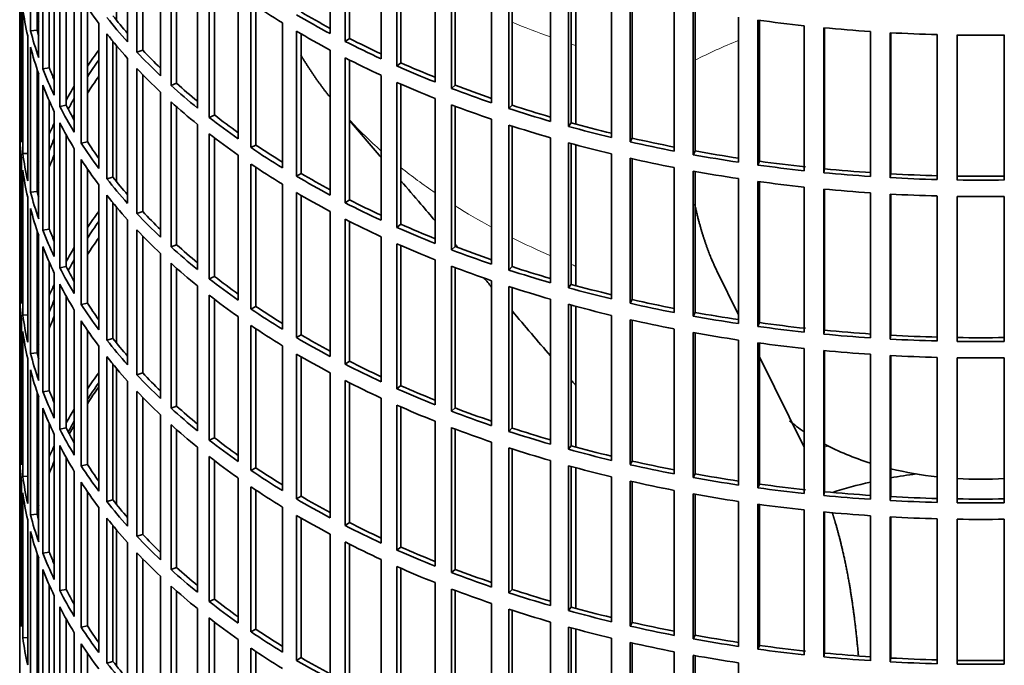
# Model space of a CAD drawing. Header units: millimetres. Extents: x 452 to 1336, y -1172 to 1297.
# Tile 3 of 27: x 1043 to 1190, y -1019 to -923. Entities that reach past the tile are written whole.
import ezdxf

# ---------------------------------------------------------------- set-up
doc = ezdxf.new("R2010")
doc.units = ezdxf.units.MM
for name, color, linetype in [('VSI184-254_GIUNT', 7, 'Continuous'), ('VSI344-454_FILTR', 7, 'Continuous'), ('VSI344-454_SUPPO', 7, 'Continuous')]:
    doc.layers.add(name, color=color, linetype=linetype)

# ---------------------------------------------------------------- blocks, each defined once
blk = doc.blocks.new('SE4')
at = {"layer": 'VSI184-254_GIUNT', "color": 7, "linetype": 'Continuous', "lineweight": 35}
for start_param, end_param in [(0.595168, 0.70006), (0.828971, 1.072715), (1.170442, 1.381313), (1.468662, 1.67293)]:
    blk.add_ellipse((1186.98, -971.6), major_axis=(-34.5, 0), ratio=0.57735, start_param=start_param, end_param=end_param, dxfattribs=at)
at = {"layer": 'VSI344-454_FILTR', "color": 7, "linetype": 'Continuous', "lineweight": 35}
for p, q in [((1043.48, -781.35), (1043.48, -1021.4)), ((1045.09, -924.58), (1045.09, -902.94)), ((1089.85, -925.01), (1089.85, -903.38)), ((1059.58, -926.24), (1059.58, -904.61)), ((1092.07, -926.17), (1092.07, -904.53)), ((1092.71, -925.72), (1092.71, -904.85)), ((1046.07, -924.48), (1046.07, -906.25)), ((1046.31, -928.58), (1046.31, -906.94)), ((1060.98, -927.76), (1060.98, -906.13)), ((1061.85, -927.48), (1061.85, -907.03)), ((1097.46, -928.78), (1097.46, -907.14)), ((1099.81, -929.84), (1099.81, -908.2)), ((1100.4, -929.37), (1100.4, -908.46)), ((1046.93, -930.26), (1046.93, -908.63)), ((1064.5, -931.28), (1064.5, -909.65)), ((1047.9, -930.12), (1047.9, -910.97)), ((1066.08, -932.74), (1066.08, -911.11)), ((1105.5, -932.23), (1105.5, -910.59)), ((1048.63, -934.21), (1048.63, -912.57)), ((1066.91, -932.42), (1066.91, -911.85)), ((1107.97, -933.19), (1107.97, -911.55)), ((1108.5, -932.7), (1108.5, -911.75)), ((1049.45, -935.86), (1049.45, -914.22)), ((1113.94, -935.34), (1113.94, -913.7)), ((1043.48, -937.15), (1043.48, -915.51)), ((1070.01, -936.11), (1070.01, -914.47)), ((1071.77, -937.5), (1071.77, -915.87)), ((1116.52, -936.2), (1116.52, -914.56)), ((1116.99, -935.69), (1116.99, -914.72)), ((1050.41, -935.68), (1050.41, -915.99)), ((1072.55, -937.15), (1072.55, -916.47)), ((1122.73, -938.11), (1122.73, -916.47)), ((1125.41, -938.86), (1125.41, -917.23)), ((1125.82, -938.34), (1125.82, -917.34)), ((1051.63, -939.72), (1051.63, -918.09)), ((1043.73, -941.2), (1043.73, -919.57)), ((1052.65, -941.34), (1052.65, -919.7)), ((1076.1, -940.7), (1076.1, -919.07)), ((1131.84, -940.51), (1131.84, -918.88)), ((1134.61, -941.16), (1134.61, -919.52)), ((1134.95, -940.62), (1134.95, -919.6)), ((1043.94, -942.92), (1043.94, -921.29)), ((1053.58, -941.13), (1053.58, -921.09)), ((1078.01, -942.02), (1078.01, -920.39)), ((1078.76, -941.64), (1078.76, -920.88)), ((1141.22, -942.55), (1141.22, -920.91)), ((1144.05, -943.08), (1144.05, -921.44)), ((1144.33, -942.53), (1144.33, -921.49)), ((1150.82, -944.2), (1150.82, -922.56)), ((1153.71, -944.62), (1153.71, -922.98)), ((1153.92, -944.05), (1153.92, -923.01)), ((1046.07, -924.48), (1045.09, -924.58)), ((1055.28, -945.11), (1055.28, -923.47)), ((1082.72, -945.04), (1082.72, -923.4)), ((1084.79, -946.28), (1084.79, -924.64)), ((1160.59, -945.46), (1160.59, -923.82)), ((1163.53, -945.76), (1163.53, -924.12)), ((1163.67, -945.19), (1163.67, -924.14)), ((1170.5, -946.33), (1170.5, -924.69)), ((1044.67, -946.96), (1044.67, -925.32)), ((1056.5, -946.68), (1056.5, -925.04)), ((1057.4, -946.43), (1057.4, -926.16)), ((1085.49, -945.86), (1085.49, -925.05)), ((1092.71, -925.72), (1092.07, -926.17)), ((1173.46, -946.51), (1173.46, -924.87)), ((1173.53, -945.93), (1173.53, -924.87)), ((1180.48, -946.79), (1180.48, -925.15)), ((1183.46, -946.85), (1183.46, -925.21)), ((1190.49, -946.85), (1190.49, -925.21)), ((1045.09, -948.67), (1045.09, -927.03)), ((1061.85, -927.48), (1060.98, -927.76)), ((1089.85, -949.1), (1089.85, -927.46)), ((1059.58, -950.33), (1059.58, -928.69)), ((1092.07, -950.25), (1092.07, -928.62)), ((1092.71, -949.81), (1092.71, -928.94)), ((1046.07, -948.57), (1046.07, -930.34)), ((1047.9, -930.12), (1046.93, -930.26)), ((1060.98, -951.85), (1060.98, -930.21)), ((1100.4, -929.37), (1099.81, -929.84)), ((1046.31, -952.67), (1046.31, -931.03)), ((1061.85, -951.56), (1061.85, -931.12)), ((1097.46, -952.86), (1097.46, -931.23)), ((1046.93, -954.35), (1046.93, -932.71)), ((1066.91, -932.42), (1066.08, -932.74)), ((1099.81, -953.92), (1099.81, -932.29)), ((1100.4, -953.46), (1100.4, -932.55)), ((1108.5, -932.7), (1107.97, -933.19)), ((1064.5, -955.37), (1064.5, -933.73)), ((1105.5, -956.31), (1105.5, -934.67)), ((1047.9, -954.21), (1047.9, -935.06)), ((1050.41, -935.68), (1049.45, -935.86)), ((1066.08, -956.83), (1066.08, -935.19)), ((1066.91, -956.51), (1066.91, -935.93)), ((1107.97, -957.27), (1107.97, -935.64)), ((1108.5, -956.78), (1108.5, -935.84)), ((1116.99, -935.69), (1116.52, -936.2)), ((1043.73, -937.14), (1043.48, -937.15)), ((1048.63, -958.29), (1048.63, -936.66)), ((1072.55, -937.15), (1071.77, -937.5)), ((1113.94, -959.43), (1113.94, -937.79)), ((1049.45, -959.95), (1049.45, -938.31)), ((1070.01, -960.2), (1070.01, -938.56)), ((1116.52, -960.29), (1116.52, -938.65)), ((1116.99, -959.78), (1116.99, -938.8)), ((1125.82, -938.34), (1125.41, -938.86)), ((1043.48, -961.23), (1043.48, -939.6)), ((1050.41, -959.77), (1050.41, -940.08)), ((1071.77, -961.59), (1071.77, -939.95)), ((1072.55, -961.23), (1072.55, -940.56)), ((1122.73, -962.19), (1122.73, -940.56)), ((1134.95, -940.62), (1134.61, -941.16)), ((1051.63, -963.81), (1051.63, -942.17)), ((1053.58, -941.13), (1052.65, -941.34)), ((1078.76, -941.64), (1078.01, -942.02)), ((1125.41, -962.95), (1125.41, -941.31)), ((1125.82, -962.42), (1125.82, -941.42)), ((1043.73, -965.29), (1043.73, -943.65)), ((1044.67, -942.88), (1043.94, -942.92)), ((1052.65, -965.43), (1052.65, -943.79)), ((1076.1, -964.79), (1076.1, -943.15)), ((1131.84, -964.6), (1131.84, -942.96)), ((1134.61, -965.25), (1134.61, -943.61)), ((1134.95, -964.7), (1134.95, -943.69)), ((1144.33, -942.53), (1144.05, -943.08)), ((1053.58, -965.21), (1053.58, -945.18)), ((1078.01, -966.11), (1078.01, -944.47)), ((1078.76, -965.72), (1078.76, -944.97)), ((1141.22, -966.64), (1141.22, -945)), ((1153.92, -944.05), (1153.71, -944.62)), ((1163.67, -945.19), (1163.53, -945.76)), ((1043.94, -967.01), (1043.94, -945.37)), ((1057.4, -946.43), (1056.5, -946.68)), ((1085.49, -945.86), (1084.79, -946.28)), ((1144.05, -967.17), (1144.05, -945.53)), ((1144.33, -966.61), (1144.33, -945.58)), ((1150.82, -968.29), (1150.82, -946.65)), ((1173.53, -945.93), (1173.46, -946.51)), ((1055.28, -969.19), (1055.28, -947.56)), ((1082.72, -969.13), (1082.72, -947.49)), ((1153.71, -968.7), (1153.71, -947.07)), ((1153.92, -968.14), (1153.92, -947.1)), ((1160.59, -969.55), (1160.59, -947.91)), ((1163.53, -969.85), (1163.53, -948.21)), ((1163.67, -969.28), (1163.67, -948.22)), ((1044.67, -971.05), (1044.67, -949.41)), ((1046.07, -948.57), (1045.09, -948.67)), ((1056.5, -970.77), (1056.5, -949.13)), ((1084.79, -970.37), (1084.79, -948.73)), ((1085.49, -969.95), (1085.49, -949.13)), ((1170.5, -970.41), (1170.5, -948.78)), ((1173.46, -970.59), (1173.46, -948.96)), ((1173.53, -970.02), (1173.53, -948.96)), ((1180.48, -970.88), (1180.48, -949.24)), ((1183.46, -970.94), (1183.46, -949.3)), ((1190.49, -970.94), (1190.49, -949.3)), ((1045.09, -972.75), (1045.09, -951.12)), ((1057.4, -970.51), (1057.4, -950.24)), ((1092.71, -949.81), (1092.07, -950.25)), ((1061.85, -951.56), (1060.98, -951.85)), ((1089.85, -973.19), (1089.85, -951.55)), ((1059.58, -974.42), (1059.58, -952.78)), ((1092.07, -974.34), (1092.07, -952.7)), ((1092.71, -973.9), (1092.71, -953.03)), ((1100.4, -953.46), (1099.81, -953.92)), ((1046.07, -972.65), (1046.07, -954.42)), ((1046.31, -976.75), (1046.31, -955.12)), ((1047.9, -954.21), (1046.93, -954.35)), ((1060.98, -975.94), (1060.98, -954.3)), ((1061.85, -975.65), (1061.85, -955.21)), ((1097.46, -976.95), (1097.46, -955.31)), ((1046.93, -978.44), (1046.93, -956.8)), ((1066.91, -956.51), (1066.08, -956.83)), ((1099.81, -978.01), (1099.81, -956.37)), ((1100.4, -977.54), (1100.4, -956.63)), ((1108.5, -956.78), (1107.97, -957.27)), ((1064.5, -979.46), (1064.5, -957.82)), ((1047.9, -978.3), (1047.9, -959.15)), ((1050.41, -959.77), (1049.45, -959.95)), ((1066.08, -980.92), (1066.08, -959.28)), ((1066.91, -980.59), (1066.91, -960.02)), ((1105.5, -980.4), (1105.5, -958.76)), ((1107.97, -981.36), (1107.97, -959.72)), ((1108.5, -980.87), (1108.5, -959.92)), ((1116.99, -959.78), (1116.52, -960.29)), ((1043.73, -961.23), (1043.48, -961.23)), ((1048.63, -982.38), (1048.63, -960.74)), ((1072.55, -961.23), (1071.77, -961.59)), ((1049.45, -984.03), (1049.45, -962.4)), ((1070.01, -984.28), (1070.01, -962.65)), ((1113.94, -983.51), (1113.94, -961.88)), ((1116.52, -984.37), (1116.52, -962.74)), ((1116.99, -983.86), (1116.99, -962.89)), ((1125.82, -962.42), (1125.41, -962.95)), ((1043.48, -985.32), (1043.48, -963.68)), ((1050.41, -983.86), (1050.41, -964.17)), ((1071.77, -985.68), (1071.77, -964.04)), ((1053.58, -965.21), (1052.65, -965.43)), ((1072.55, -985.32), (1072.55, -964.65)), ((1078.76, -965.72), (1078.01, -966.11)), ((1122.73, -986.28), (1122.73, -964.64)), ((1125.41, -987.04), (1125.41, -965.4)), ((1125.82, -986.51), (1125.82, -965.51)), ((1134.95, -964.7), (1134.61, -965.25)), ((1044.67, -966.96), (1043.94, -967.01)), ((1051.63, -987.9), (1051.63, -966.26)), ((1076.1, -988.88), (1076.1, -967.24)), ((1131.84, -988.69), (1131.84, -967.05)), ((1144.33, -966.61), (1144.05, -967.17)), ((1043.73, -989.38), (1043.73, -967.74)), ((1052.65, -989.52), (1052.65, -967.88)), ((1078.01, -990.2), (1078.01, -968.56)), ((1134.61, -989.33), (1134.61, -967.7)), ((1134.95, -988.79), (1134.95, -967.77)), ((1153.92, -968.14), (1153.71, -968.7)), ((1043.94, -991.1), (1043.94, -969.46)), ((1053.58, -989.3), (1053.58, -969.26)), ((1078.76, -989.81), (1078.76, -969.06)), ((1085.49, -969.95), (1084.79, -970.37)), ((1141.22, -990.72), (1141.22, -969.09)), ((1144.05, -991.25), (1144.05, -969.62)), ((1144.33, -990.7), (1144.33, -969.67)), ((1163.67, -969.28), (1163.53, -969.85)), ((1173.53, -970.02), (1173.46, -970.59)), ((1055.28, -993.28), (1055.28, -971.64)), ((1057.4, -970.51), (1056.5, -970.77)), ((1082.72, -993.21), (1082.72, -971.58)), ((1150.82, -992.37), (1150.82, -970.74)), ((1153.71, -992.79), (1153.71, -971.15)), ((1153.92, -992.23), (1153.92, -971.18)), ((1046.07, -972.65), (1045.09, -972.75)), ((1056.5, -994.85), (1056.5, -973.22)), ((1084.79, -994.45), (1084.79, -972.82)), ((1085.49, -994.04), (1085.49, -973.22)), ((1160.59, -993.64), (1160.59, -972)), ((1163.53, -993.93), (1163.53, -972.3)), ((1163.67, -993.36), (1163.67, -972.31)), ((1170.5, -994.5), (1170.5, -972.86)), ((1173.46, -994.68), (1173.46, -973.04)), ((1173.53, -994.1), (1173.53, -973.05)), ((1044.67, -995.14), (1044.67, -973.5)), ((1057.4, -994.6), (1057.4, -974.33)), ((1092.71, -973.9), (1092.07, -974.34)), ((1180.48, -994.96), (1180.48, -973.33)), ((1183.46, -995.02), (1183.46, -973.39)), ((1190.49, -995.02), (1190.49, -973.39)), ((1045.09, -996.84), (1045.09, -975.2)), ((1061.85, -975.65), (1060.98, -975.94)), ((1089.85, -997.27), (1089.85, -975.64)), ((1059.58, -998.5), (1059.58, -976.87)), ((1092.07, -998.43), (1092.07, -976.79)), ((1092.71, -997.98), (1092.71, -977.11)), ((1100.4, -977.54), (1099.81, -978.01)), ((1046.07, -996.74), (1046.07, -978.51)), ((1047.9, -978.3), (1046.93, -978.44)), ((1060.98, -1000.02), (1060.98, -978.39)), ((1046.31, -1000.84), (1046.31, -979.2)), ((1061.85, -999.74), (1061.85, -979.29)), ((1066.91, -980.59), (1066.08, -980.92)), ((1097.46, -1001.04), (1097.46, -979.4)), ((1099.81, -1002.1), (1099.81, -980.46)), ((1046.93, -1002.52), (1046.93, -980.89)), ((1064.5, -1003.54), (1064.5, -981.91)), ((1100.4, -1001.63), (1100.4, -980.72)), ((1108.5, -980.87), (1107.97, -981.36)), ((1047.9, -1002.38), (1047.9, -983.23)), ((1066.08, -1005), (1066.08, -983.37)), ((1105.5, -1004.48), (1105.5, -982.85)), ((1048.63, -1006.47), (1048.63, -984.83)), ((1050.41, -983.86), (1049.45, -984.03)), ((1066.91, -1004.68), (1066.91, -984.11)), ((1107.97, -1005.45), (1107.97, -983.81)), ((1108.5, -1004.96), (1108.5, -984.01)), ((1116.99, -983.86), (1116.52, -984.37)), ((1043.73, -985.31), (1043.48, -985.32)), ((1049.45, -1008.12), (1049.45, -986.48)), ((1072.55, -985.32), (1071.77, -985.68)), ((1113.94, -1007.6), (1113.94, -985.96)), ((1043.48, -1009.41), (1043.48, -987.77)), ((1070.01, -1008.37), (1070.01, -986.73)), ((1116.52, -1008.46), (1116.52, -986.82)), ((1116.99, -1007.95), (1116.99, -986.98)), ((1125.82, -986.51), (1125.41, -987.04)), ((1050.41, -1007.94), (1050.41, -988.25)), ((1053.58, -989.3), (1052.65, -989.52)), ((1071.77, -1009.76), (1071.77, -988.13)), ((1072.55, -1009.41), (1072.55, -988.73)), ((1122.73, -1010.37), (1122.73, -988.73)), ((1134.95, -988.79), (1134.61, -989.33)), ((1051.63, -1011.98), (1051.63, -990.35)), ((1078.76, -989.81), (1078.01, -990.2)), ((1125.41, -1011.12), (1125.41, -989.49)), ((1125.82, -1010.6), (1125.82, -989.6)), ((1144.33, -990.7), (1144.05, -991.25)), ((1043.73, -1013.46), (1043.73, -991.83)), ((1044.67, -991.05), (1043.94, -991.1)), ((1052.65, -1013.6), (1052.65, -991.96)), ((1076.1, -1012.96), (1076.1, -991.33)), ((1131.84, -1012.77), (1131.84, -991.14)), ((1134.61, -1013.42), (1134.61, -991.78)), ((1134.95, -1012.88), (1134.95, -991.86)), ((1153.92, -992.23), (1153.71, -992.79)), ((1043.94, -1015.18), (1043.94, -993.55)), ((1053.58, -1013.39), (1053.58, -993.35)), ((1078.01, -1014.28), (1078.01, -992.65)), ((1078.76, -1013.9), (1078.76, -993.14)), ((1141.22, -1014.81), (1141.22, -993.17)), ((1144.05, -1015.34), (1144.05, -993.7)), ((1144.33, -1014.79), (1144.33, -993.75)), ((1163.67, -993.36), (1163.53, -993.93)), ((1057.4, -994.6), (1056.5, -994.85)), ((1085.49, -994.04), (1084.79, -994.45)), ((1150.82, -1016.46), (1150.82, -994.82)), ((1153.71, -1016.88), (1153.71, -995.24)), ((1153.92, -1016.31), (1153.92, -995.27)), ((1173.53, -994.1), (1173.46, -994.68)), ((1046.07, -996.74), (1045.09, -996.84)), ((1055.28, -1017.37), (1055.28, -995.73)), ((1082.72, -1017.3), (1082.72, -995.66)), ((1160.59, -1017.72), (1160.59, -996.08)), ((1163.53, -1018.02), (1163.53, -996.38)), ((1163.67, -1017.45), (1163.67, -996.4)), ((1044.67, -1019.22), (1044.67, -997.58)), ((1056.5, -1018.94), (1056.5, -997.3)), ((1084.79, -1018.54), (1084.79, -996.9)), ((1085.49, -1018.12), (1085.49, -997.31)), ((1092.71, -997.98), (1092.07, -998.43)), ((1170.5, -1018.59), (1170.5, -996.95)), ((1173.46, -1018.77), (1173.46, -997.13)), ((1173.53, -1018.19), (1173.53, -997.13)), ((1180.48, -1019.05), (1180.48, -997.41)), ((1183.46, -1019.11), (1183.46, -997.47)), ((1190.49, -1019.11), (1190.49, -997.47)), ((1045.09, -1020.93), (1045.09, -999.29)), ((1057.4, -1018.69), (1057.4, -998.42)), ((1059.58, -1022.59), (1059.58, -1000.95)), ((1061.85, -999.74), (1060.98, -1000.02)), ((1089.85, -1021.36), (1089.85, -999.72)), ((1092.07, -1022.51), (1092.07, -1000.88)), ((1046.07, -1020.83), (1046.07, -1002.6)), ((1047.9, -1002.38), (1046.93, -1002.52)), ((1060.98, -1024.11), (1060.98, -1002.47)), ((1092.71, -1022.07), (1092.71, -1001.2)), ((1100.4, -1001.63), (1099.81, -1002.1)), ((1046.31, -1024.93), (1046.31, -1003.29)), ((1061.85, -1023.82), (1061.85, -1003.38)), ((1097.46, -1025.12), (1097.46, -1003.49)), ((1046.93, -1026.61), (1046.93, -1004.97)), ((1066.91, -1004.68), (1066.08, -1005)), ((1099.81, -1026.18), (1099.81, -1004.55)), ((1100.4, -1025.72), (1100.4, -1004.81)), ((1108.5, -1004.96), (1107.97, -1005.45)), ((1064.5, -1027.63), (1064.5, -1005.99)), ((1105.5, -1028.57), (1105.5, -1006.93)), ((1047.9, -1026.47), (1047.9, -1007.32)), ((1050.41, -1007.94), (1049.45, -1008.12)), ((1066.08, -1029.09), (1066.08, -1007.45)), ((1066.91, -1028.77), (1066.91, -1008.19)), ((1107.97, -1029.53), (1107.97, -1007.9)), ((1108.5, -1029.04), (1108.5, -1008.1)), ((1116.99, -1007.95), (1116.52, -1008.46)), ((1043.73, -1009.4), (1043.48, -1009.41)), ((1048.63, -1030.55), (1048.63, -1008.92)), ((1072.55, -1009.41), (1071.77, -1009.76)), ((1049.45, -1032.21), (1049.45, -1010.57)), ((1070.01, -1032.46), (1070.01, -1010.82)), ((1113.94, -1031.69), (1113.94, -1010.05)), ((1116.52, -1032.55), (1116.52, -1010.91)), ((1116.99, -1032.04), (1116.99, -1011.06)), ((1125.82, -1010.6), (1125.41, -1011.12)), ((1050.41, -1032.03), (1050.41, -1012.34)), ((1071.77, -1033.85), (1071.77, -1012.21)), ((1072.55, -1033.49), (1072.55, -1012.82)), ((1122.73, -1034.45), (1122.73, -1012.82)), ((1134.95, -1012.88), (1134.61, -1013.42)), ((1053.58, -1013.39), (1052.65, -1013.6)), ((1078.76, -1013.9), (1078.01, -1014.28)), ((1125.41, -1035.21), (1125.41, -1013.57)), ((1125.82, -1034.68), (1125.82, -1013.68)), ((1044.67, -1015.14), (1043.94, -1015.18)), ((1051.63, -1036.07), (1051.63, -1014.43)), ((1076.1, -1037.05), (1076.1, -1015.41)), ((1131.84, -1036.86), (1131.84, -1015.22)), ((1134.61, -1037.51), (1134.61, -1015.87)), ((1144.33, -1014.79), (1144.05, -1015.34)), ((1052.65, -1037.69), (1052.65, -1016.05)), ((1078.01, -1038.37), (1078.01, -1016.73)), ((1078.76, -1037.98), (1078.76, -1017.23)), ((1134.95, -1036.96), (1134.95, -1015.95)), ((1141.22, -1038.9), (1141.22, -1017.26)), ((1153.92, -1016.31), (1153.71, -1016.88)), ((1053.58, -1037.47), (1053.58, -1017.44)), ((1057.4, -1018.69), (1056.5, -1018.94)), ((1085.49, -1018.12), (1084.79, -1018.54)), ((1144.05, -1039.43), (1144.05, -1017.79)), ((1144.33, -1038.87), (1144.33, -1017.84)), ((1163.67, -1017.45), (1163.53, -1018.02)), ((1173.53, -1018.19), (1173.46, -1018.77)), ((1150.82, -1040.55), (1150.82, -1018.91))]:
    blk.add_line(p, q, dxfattribs=at)
for centre, radius, start, end in [((1186.98, -676.74), 248.5, 269.189, 270.811), ((1186.98, -699.53), 246.77, 269.1833, 270.8167), ((1186.98, -698.37), 248.5, 269.189, 270.811), ((1186.98, -700.82), 248.5, 269.189, 270.811), ((1186.98, -723.62), 246.77, 269.1833, 270.8167), ((1186.98, -722.46), 248.5, 269.189, 270.811), ((1186.98, -724.91), 248.5, 269.189, 270.811), ((1186.98, -747.7), 246.77, 269.1833, 270.8167), ((1186.98, -746.55), 248.5, 269.189, 270.811), ((1186.98, -749), 248.5, 269.189, 270.811), ((1186.98, -771.79), 246.77, 269.1833, 270.8167), ((1186.98, -770.63), 248.5, 269.189, 270.811)]:
    blk.add_arc(centre, radius, start, end, dxfattribs=at)
for centre, major_axis, start_param, end_param in [((1186.98, -890.56), (-143.5, 0), 0.359458, 0.408487), ((1186.98, -914.65), (-143.5, 0), 0.080205, 0.129234), ((1186.98, -866.47), (-143.5, 0), 0.708524, 0.757553), ((1186.98, -864.02), (-142.5, 0), 0.778165, 0.820895), ((1186.98, -936.28), (-142.5, 0), -0.160582, -0.149846), ((1186.98, -888.11), (-143.5, 0), 0.429271, 0.4783), ((1186.98, -888.11), (-142.5, 0), 0.429099, 0.464583), ((1186.98, -864.02), (-143.5, 0), 0.778337, 0.827366), ((1186.98, -842.39), (-143.5, 0), 1.336842, 1.385871), ((1186.98, -912.2), (-143.5, 0), 0.150018, 0.199048), ((1186.98, -912.2), (-142.5, 0), 0.149846, 0.160582), ((1186.98, -866.47), (-143.5, 0), 0.778337, 0.827366), ((1186.98, -842.39), (-143.5, 0), 1.406655, 1.455685), ((1186.98, -890.56), (-143.5, 0), 0.429271, 0.4783), ((1186.98, -864.02), (-143.5, 0), 0.84815, 0.897179), ((1186.98, -864.02), (-142.5, 0), 0.847978, 0.891566), ((1186.98, -842.39), (-143.5, 0), 1.476469, 1.525498), ((1186.98, -914.65), (-143.5, 0), 0.150018, 0.199048), ((1186.98, -960.37), (-143.5, 0), -0.408487, -0.377404), ((1186.98, -888.11), (-142.5, 0), 0.498912, 0.536508), ((1186.98, -960.37), (-142.5, 0), -0.391958, -0.359286), ((1186.98, -888.11), (-143.5, 0), 0.499084, 0.548113), ((1186.98, -866.47), (-143.5, 0), 0.84815, 0.897179), ((1186.98, -912.2), (-143.5, 0), 0.219831, 0.268861), ((1186.98, -912.2), (-142.5, 0), 0.219659, 0.242088), ((1186.98, -890.56), (-143.5, 0), 0.499084, 0.548113), ((1186.98, -864.02), (-143.5, 0), 0.917963, 0.966992), ((1186.98, -864.02), (-142.5, 0), 0.917791, 0.962144), ((1186.98, -962.82), (-142.5, 0), -0.391958, -0.359286), ((1186.98, -914.65), (-143.5, 0), 0.219831, 0.268861), ((1186.98, -960.37), (-143.5, 0), -0.338674, -0.312019), ((1186.98, -888.11), (-143.5, 0), 0.568897, 0.617927), ((1186.98, -888.11), (-142.5, 0), 0.568725, 0.607984), ((1186.98, -866.47), (-143.5, 0), 0.917963, 0.966992), ((1186.98, -864.02), (-143.5, 0), 0.987776, 1.036806), ((1186.98, -864.02), (-142.5, 0), 0.987604, 1.032651), ((1186.98, -960.37), (-142.5, 0), -0.318152, -0.297119), ((1186.98, -912.2), (-143.5, 0), 0.289645, 0.338674), ((1186.98, -912.2), (-142.5, 0), 0.289473, 0.318152), ((1186.98, -890.56), (-143.5, 0), 0.568897, 0.617927), ((1186.98, -866.47), (-143.5, 0), 0.987776, 1.036806), ((1186.98, -864.02), (-143.5, 0), 1.057589, 1.106619), ((1186.98, -864.02), (-142.5, 0), 1.057417, 1.103102), ((1186.98, -936.28), (-143.5, 0), 0.010392, 0.059421), ((1186.98, -962.82), (-142.5, 0), -0.318152, -0.312726), ((1186.98, -888.11), (-143.5, 0), 0.63871, 0.68774), ((1186.98, -888.11), (-142.5, 0), 0.638538, 0.679153), ((1186.98, -960.37), (-143.5, 0), -0.268861, -0.248955), ((1186.98, -914.65), (-143.5, 0), 0.289645, 0.338674), ((1186.98, -866.47), (-143.5, 0), 1.057589, 1.106619), ((1186.98, -864.02), (-143.5, 0), 1.127403, 1.176432), ((1186.98, -864.02), (-142.5, 0), 1.127231, 1.17351), ((1186.98, -938.73), (-143.5, 0), 0.010392, 0.059421), ((1186.98, -960.37), (-142.5, 0), -0.242088, -0.219659), ((1186.98, -890.56), (-143.5, 0), 0.63871, 0.68774), ((1186.98, -864.02), (-142.5, 0), 1.197044, 1.243883), ((1186.98, -912.2), (-143.5, 0), 0.359458, 0.408487), ((1186.98, -912.2), (-142.5, 0), 0.359286, 0.391958), ((1186.98, -888.11), (-143.5, 0), 0.708524, 0.757553), ((1186.98, -888.11), (-142.5, 0), 0.708352, 0.750104), ((1186.98, -866.47), (-143.5, 0), 1.127403, 1.176432), ((1186.98, -864.02), (-143.5, 0), 1.197216, 1.246245), ((1186.98, -936.28), (-143.5, 0), 0.080205, 0.129234), ((1186.98, -962.82), (-142.5, 0), -0.242088, -0.219659), ((1186.98, -914.65), (-143.5, 0), 0.359458, 0.408487), ((1186.98, -866.47), (-143.5, 0), 1.197216, 1.246245), ((1186.98, -864.02), (-143.5, 0), 1.267029, 1.316058), ((1186.98, -864.02), (-142.5, 0), 1.266857, 1.314231), ((1186.98, -960.37), (-143.5, 0), -0.199048, -0.190533), ((1186.98, -890.56), (-143.5, 0), 0.708524, 0.757553), ((1186.98, -864.02), (-143.5, 0), 1.336842, 1.385871), ((1186.98, -864.02), (-142.5, 0), 1.33667, 1.386044), ((1186.98, -864.02), (-142.5, 0), 1.406483, 1.455857), ((1186.98, -938.73), (-143.5, 0), 0.080205, 0.129234), ((1186.98, -912.2), (-143.5, 0), 0.429271, 0.4783), ((1186.98, -912.2), (-142.5, 0), 0.429099, 0.464583), ((1186.98, -888.11), (-143.5, 0), 0.778337, 0.827366), ((1186.98, -888.11), (-142.5, 0), 0.778165, 0.820895), ((1186.98, -866.47), (-143.5, 0), 1.267029, 1.316058), ((1186.98, -864.02), (-143.5, 0), 1.406655, 1.455685), ((1186.98, -864.02), (-143.5, 0), 1.476469, 1.525498), ((1186.98, -864.02), (-142.5, 0), 1.476296, 1.52567), ((1186.98, -960.37), (-142.5, 0), -0.160582, -0.149846), ((1186.98, -866.47), (-143.5, 0), 1.336842, 1.385871), ((1186.98, -866.47), (-143.5, 0), 1.406655, 1.455685), ((1186.98, -936.28), (-143.5, 0), 0.150018, 0.199048), ((1186.98, -936.28), (-142.5, 0), 0.149846, 0.160582), ((1186.98, -914.65), (-143.5, 0), 0.429271, 0.4783), ((1186.98, -890.56), (-143.5, 0), 0.778337, 0.827366), ((1186.98, -866.47), (-143.5, 0), 1.476469, 1.525498), ((1186.98, -938.73), (-143.5, 0), 0.150018, 0.199048), ((1186.98, -888.11), (-143.5, 0), 0.84815, 0.897179), ((1186.98, -888.11), (-142.5, 0), 0.847978, 0.891566), ((1186.98, -984.46), (-143.5, 0), -0.408487, -0.377404), ((1186.98, -912.2), (-143.5, 0), 0.499084, 0.548113), ((1186.98, -912.2), (-142.5, 0), 0.498912, 0.536508), ((1186.98, -984.46), (-142.5, 0), -0.391958, -0.359286), ((1186.98, -890.56), (-143.5, 0), 0.84815, 0.897179), ((1186.98, -888.11), (-143.5, 0), 0.917963, 0.966992), ((1186.98, -888.11), (-142.5, 0), 0.917791, 0.962144), ((1186.98, -936.28), (-143.5, 0), 0.219831, 0.268861), ((1186.98, -936.28), (-142.5, 0), 0.219659, 0.242088), ((1186.98, -986.91), (-142.5, 0), -0.391958, -0.359286), ((1186.98, -914.65), (-143.5, 0), 0.499084, 0.548113), ((1186.98, -938.73), (-143.5, 0), 0.219831, 0.268861), ((1186.98, -984.46), (-143.5, 0), -0.338674, -0.312019), ((1186.98, -912.2), (-143.5, 0), 0.568897, 0.617927), ((1186.98, -912.2), (-142.5, 0), 0.568725, 0.607984), ((1186.98, -890.56), (-143.5, 0), 0.917963, 0.966992), ((1186.98, -888.11), (-142.5, 0), 0.987604, 1.032651), ((1186.98, -888.11), (-143.5, 0), 0.987776, 1.036806), ((1186.98, -936.28), (-143.5, 0), 0.289645, 0.338674), ((1186.98, -936.28), (-142.5, 0), 0.289473, 0.318152), ((1186.98, -984.46), (-142.5, 0), -0.318152, -0.297119), ((1186.98, -914.65), (-143.5, 0), 0.568897, 0.617927), ((1186.98, -890.56), (-143.5, 0), 0.987776, 1.036806), ((1186.98, -888.11), (-142.5, 0), 1.057417, 1.103102), ((1186.98, -960.37), (-143.5, 0), 0.010392, 0.059421), ((1186.98, -912.2), (-142.5, 0), 0.638538, 0.679153), ((1186.98, -888.11), (-143.5, 0), 1.057589, 1.106619), ((1186.98, -984.46), (-143.5, 0), -0.268861, -0.248955), ((1186.98, -938.73), (-143.5, 0), 0.289645, 0.338674), ((1186.98, -912.2), (-143.5, 0), 0.63871, 0.68774), ((1186.98, -890.56), (-143.5, 0), 1.057589, 1.106619), ((1186.98, -888.11), (-143.5, 0), 1.127403, 1.176432), ((1186.98, -888.11), (-142.5, 0), 1.127231, 1.17351), ((1186.98, -962.82), (-143.5, 0), 0.010392, 0.059421), ((1186.98, -914.65), (-143.5, 0), 0.63871, 0.68774), ((1186.98, -984.46), (-142.5, 0), -0.242088, -0.219659), ((1186.98, -936.28), (-143.5, 0), 0.359458, 0.408487), ((1186.98, -936.28), (-142.5, 0), 0.359286, 0.391958), ((1186.98, -912.2), (-142.5, 0), 0.708352, 0.750104), ((1186.98, -890.56), (-143.5, 0), 1.127403, 1.176432), ((1186.98, -888.11), (-143.5, 0), 1.197216, 1.246245), ((1186.98, -888.11), (-142.5, 0), 1.197044, 1.243883), ((1186.98, -960.37), (-143.5, 0), 0.080205, 0.129234), ((1186.98, -986.91), (-142.5, 0), -0.242088, -0.219659), ((1186.98, -912.2), (-143.5, 0), 0.708524, 0.757553), ((1186.98, -888.11), (-143.5, 0), 1.267029, 1.316058), ((1186.98, -888.11), (-142.5, 0), 1.266857, 1.314231), ((1186.98, -984.46), (-143.5, 0), -0.199048, -0.190533), ((1186.98, -938.73), (-143.5, 0), 0.359458, 0.408487), ((1186.98, -914.65), (-143.5, 0), 0.708524, 0.757553), ((1186.98, -890.56), (-143.5, 0), 1.197216, 1.246245), ((1186.98, -888.11), (-143.5, 0), 1.336842, 1.385871), ((1186.98, -888.11), (-142.5, 0), 1.33667, 1.386044), ((1186.98, -962.82), (-143.5, 0), 0.080205, 0.129234), ((1186.98, -912.2), (-142.5, 0), 0.778165, 0.820895), ((1186.98, -890.56), (-143.5, 0), 1.267029, 1.316058), ((1186.98, -888.11), (-143.5, 0), 1.406655, 1.455685), ((1186.98, -888.11), (-142.5, 0), 1.406483, 1.455857), ((1186.98, -888.11), (-142.5, 0), 1.476296, 1.52567), ((1186.98, -984.46), (-142.5, 0), -0.160582, -0.149846), ((1186.98, -936.28), (-143.5, 0), 0.429271, 0.4783), ((1186.98, -936.28), (-142.5, 0), 0.429099, 0.464583), ((1186.98, -912.2), (-143.5, 0), 0.778337, 0.827366), ((1186.98, -890.56), (-143.5, 0), 1.336842, 1.385871), ((1186.98, -888.11), (-143.5, 0), 1.476469, 1.525498), ((1186.98, -960.37), (-143.5, 0), 0.150018, 0.199048), ((1186.98, -960.37), (-142.5, 0), 0.149846, 0.160582), ((1186.98, -938.73), (-143.5, 0), 0.429271, 0.4783), ((1186.98, -914.65), (-143.5, 0), 0.778337, 0.827366), ((1186.98, -890.56), (-143.5, 0), 1.406655, 1.455685), ((1186.98, -890.56), (-143.5, 0), 1.476469, 1.525498), ((1186.98, -912.2), (-143.5, 0), 0.84815, 0.897179), ((1186.98, -912.2), (-142.5, 0), 0.847978, 0.891566), ((1186.98, -962.82), (-143.5, 0), 0.150018, 0.199048), ((1186.98, -1008.54), (-143.5, 0), -0.408487, -0.377404), ((1186.98, -936.28), (-143.5, 0), 0.499084, 0.548113), ((1186.98, -936.28), (-142.5, 0), 0.498912, 0.536508), ((1186.98, -1008.54), (-142.5, 0), -0.391958, -0.359286), ((1186.98, -914.65), (-143.5, 0), 0.84815, 0.897179), ((1186.98, -912.2), (-142.5, 0), 0.917791, 0.962144), ((1186.98, -960.37), (-143.5, 0), 0.219831, 0.268861), ((1186.98, -960.37), (-142.5, 0), 0.219659, 0.242088), ((1186.98, -938.73), (-143.5, 0), 0.499084, 0.548113), ((1186.98, -912.2), (-143.5, 0), 0.917963, 0.966992), ((1186.98, -936.28), (-142.5, 0), 0.568725, 0.607984), ((1186.98, -914.65), (-143.5, 0), 0.917963, 0.966992), ((1186.98, -962.82), (-143.5, 0), 0.219831, 0.268861), ((1186.98, -1008.54), (-143.5, 0), -0.338674, -0.312019), ((1186.98, -936.28), (-143.5, 0), 0.568897, 0.617927), ((1186.98, -912.2), (-143.5, 0), 0.987776, 1.036806), ((1186.98, -912.2), (-142.5, 0), 0.987604, 1.032651), ((1186.98, -1008.54), (-142.5, 0), -0.318152, -0.297119), ((1186.98, -938.73), (-143.5, 0), 0.568897, 0.617927), ((1186.98, -960.37), (-143.5, 0), 0.289645, 0.338674), ((1186.98, -960.37), (-142.5, 0), 0.289473, 0.318152), ((1186.98, -914.65), (-143.5, 0), 0.987776, 1.036806), ((1186.98, -912.2), (-143.5, 0), 1.057589, 1.106619), ((1186.98, -912.2), (-142.5, 0), 1.057417, 1.103102), ((1186.98, -984.46), (-143.5, 0), 0.010392, 0.059421), ((1186.98, -962.82), (-143.5, 0), 0.289645, 0.338674), ((1186.98, -936.28), (-143.5, 0), 0.63871, 0.68774), ((1186.98, -936.28), (-142.5, 0), 0.638538, 0.679153), ((1186.98, -986.91), (-143.5, 0), 0.010392, 0.059421), ((1186.98, -1008.54), (-143.5, 0), -0.268861, -0.248955), ((1186.98, -914.65), (-143.5, 0), 1.057589, 1.106619), ((1186.98, -912.2), (-143.5, 0), 1.127403, 1.176432), ((1186.98, -912.2), (-142.5, 0), 1.127231, 1.17351), ((1186.98, -1008.54), (-142.5, 0), -0.242088, -0.219659), ((1186.98, -960.37), (-142.5, 0), 0.359286, 0.391958), ((1186.98, -938.73), (-143.5, 0), 0.63871, 0.68774), ((1186.98, -912.2), (-143.5, 0), 1.197216, 1.246245), ((1186.98, -912.2), (-142.5, 0), 1.197044, 1.243883), ((1186.98, -960.37), (-143.5, 0), 0.359458, 0.408487), ((1186.98, -936.28), (-143.5, 0), 0.708524, 0.757553), ((1186.98, -936.28), (-142.5, 0), 0.708352, 0.750104), ((1186.98, -914.65), (-143.5, 0), 1.127403, 1.176432), ((1186.98, -912.2), (-142.5, 0), 1.266857, 1.314231), ((1186.98, -984.46), (-143.5, 0), 0.080205, 0.129234), ((1186.98, -1008.54), (-143.5, 0), -0.199048, -0.190533), ((1186.98, -962.82), (-143.5, 0), 0.359458, 0.408487), ((1186.98, -914.65), (-143.5, 0), 1.197216, 1.246245), ((1186.98, -912.2), (-143.5, 0), 1.267029, 1.316058), ((1186.98, -912.2), (-142.5, 0), 1.33667, 1.386044), ((1186.98, -986.91), (-143.5, 0), 0.080205, 0.129234), ((1186.98, -938.73), (-143.5, 0), 0.708524, 0.757553), ((1186.98, -914.65), (-143.5, 0), 1.267029, 1.316058), ((1186.98, -912.2), (-143.5, 0), 1.336842, 1.385871), ((1186.98, -912.2), (-142.5, 0), 1.406483, 1.455857), ((1186.98, -960.37), (-143.5, 0), 0.429271, 0.4783), ((1186.98, -960.37), (-142.5, 0), 0.429099, 0.464583), ((1186.98, -936.28), (-143.5, 0), 0.778337, 0.827366), ((1186.98, -936.28), (-142.5, 0), 0.778165, 0.820895), ((1186.98, -914.65), (-143.5, 0), 1.336842, 1.385871), ((1186.98, -912.2), (-143.5, 0), 1.406655, 1.455685), ((1186.98, -912.2), (-143.5, 0), 1.476469, 1.525498), ((1186.98, -912.2), (-142.5, 0), 1.476296, 1.52567), ((1186.98, -1008.54), (-142.5, 0), -0.160582, -0.149846), ((1186.98, -984.46), (-142.5, 0), 0.149846, 0.160582), ((1186.98, -914.65), (-143.5, 0), 1.406655, 1.455685), ((1186.98, -984.46), (-143.5, 0), 0.150018, 0.199048), ((1186.98, -962.82), (-143.5, 0), 0.429271, 0.4783), ((1186.98, -938.73), (-143.5, 0), 0.778337, 0.827366), ((1186.98, -936.28), (-142.5, 0), 0.847978, 0.891566), ((1186.98, -914.65), (-143.5, 0), 1.476469, 1.525498), ((1186.98, -986.91), (-143.5, 0), 0.150018, 0.199048), ((1186.98, -936.28), (-143.5, 0), 0.84815, 0.897179), ((1186.98, -960.37), (-143.5, 0), 0.499084, 0.548113), ((1186.98, -960.37), (-142.5, 0), 0.498912, 0.536508), ((1186.98, -938.73), (-143.5, 0), 0.84815, 0.897179), ((1186.98, -984.46), (-143.5, 0), 0.219831, 0.268861), ((1186.98, -984.46), (-142.5, 0), 0.219659, 0.242088), ((1186.98, -962.82), (-143.5, 0), 0.499084, 0.548113), ((1186.98, -936.28), (-143.5, 0), 0.917963, 0.966992), ((1186.98, -936.28), (-142.5, 0), 0.917791, 0.962144), ((1186.98, -986.91), (-143.5, 0), 0.219831, 0.268861), ((1186.98, -960.37), (-143.5, 0), 0.568897, 0.617927), ((1186.98, -960.37), (-142.5, 0), 0.568725, 0.607984), ((1186.98, -938.73), (-143.5, 0), 0.917963, 0.966992), ((1186.98, -936.28), (-143.5, 0), 0.987776, 1.036806), ((1186.98, -936.28), (-142.5, 0), 0.987604, 1.032651), ((1186.98, -984.46), (-143.5, 0), 0.289645, 0.338674), ((1186.98, -984.46), (-142.5, 0), 0.289473, 0.318152), ((1186.98, -962.82), (-143.5, 0), 0.568897, 0.617927), ((1186.98, -938.73), (-143.5, 0), 0.987776, 1.036806), ((1186.98, -936.28), (-143.5, 0), 1.057589, 1.106619), ((1186.98, -936.28), (-142.5, 0), 1.057417, 1.103102), ((1186.98, -1008.54), (-143.5, 0), 0.010392, 0.059421), ((1186.98, -960.37), (-143.5, 0), 0.63871, 0.68774), ((1186.98, -960.37), (-142.5, 0), 0.638538, 0.679153), ((1186.98, -986.91), (-143.5, 0), 0.289645, 0.338674), ((1186.98, -938.73), (-143.5, 0), 1.057589, 1.106619), ((1186.98, -936.28), (-143.5, 0), 1.127403, 1.176432), ((1186.98, -936.28), (-142.5, 0), 1.127231, 1.17351), ((1186.98, -962.82), (-143.5, 0), 0.63871, 0.68774), ((1186.98, -936.28), (-142.5, 0), 1.197044, 1.243883), ((1186.98, -984.46), (-143.5, 0), 0.359458, 0.408487), ((1186.98, -984.46), (-142.5, 0), 0.359286, 0.391958), ((1186.98, -960.37), (-143.5, 0), 0.708524, 0.757553), ((1186.98, -960.37), (-142.5, 0), 0.708352, 0.750104), ((1186.98, -938.73), (-143.5, 0), 1.127403, 1.176432), ((1186.98, -936.28), (-143.5, 0), 1.197216, 1.246245), ((1186.98, -1008.54), (-143.5, 0), 0.080205, 0.129234), ((1186.98, -938.73), (-143.5, 0), 1.197216, 1.246245), ((1186.98, -936.28), (-143.5, 0), 1.267029, 1.316058), ((1186.98, -936.28), (-142.5, 0), 1.266857, 1.314231), ((1186.98, -986.91), (-143.5, 0), 0.359458, 0.408487), ((1186.98, -962.82), (-143.5, 0), 0.708524, 0.757553), ((1186.98, -936.28), (-143.5, 0), 1.336842, 1.385871), ((1186.98, -936.28), (-142.5, 0), 1.33667, 1.386044), ((1186.98, -984.46), (-142.5, 0), 0.429099, 0.464583), ((1186.98, -960.37), (-143.5, 0), 0.778337, 0.827366), ((1186.98, -960.37), (-142.5, 0), 0.778165, 0.820895), ((1186.98, -938.73), (-143.5, 0), 1.267029, 1.316058), ((1186.98, -936.28), (-143.5, 0), 1.406655, 1.455685), ((1186.98, -936.28), (-142.5, 0), 1.406483, 1.455857), ((1186.98, -936.28), (-143.5, 0), 1.476469, 1.525498), ((1186.98, -936.28), (-142.5, 0), 1.476296, 1.52567), ((1186.98, -984.46), (-143.5, 0), 0.429271, 0.4783)]:
    blk.add_ellipse(centre, major_axis=major_axis, ratio=0.57735, start_param=start_param, end_param=end_param, dxfattribs=at)
at = {"layer": 'VSI344-454_SUPPO', "color": 7, "linetype": 'Continuous', "lineweight": 35}
for p, q in [((1057.95, -923.03), (1057.95, -902.73)), ((1126.5, -938.52), (1126.5, -917.52)), ((1057.95, -947.12), (1057.95, -926.82)), ((1092.71, -937.95), (1097.15, -943.15)), ((1126.5, -962.61), (1126.5, -941.61)), ((1057.95, -971.2), (1057.95, -950.91)), ((1150.82, -966.95), (1147.59, -960.43)), ((1126.5, -986.69), (1126.5, -965.69)), ((1160.59, -986.7), (1153.92, -973.22)), ((1057.95, -995.29), (1057.95, -974.99)), ((1126.5, -1010.78), (1126.5, -989.78)), ((1057.95, -1019.38), (1057.95, -999.08)), ((1126.5, -1034.87), (1126.5, -1013.87))]:
    blk.add_line(p, q, dxfattribs=at)
at = {"layer": 'VSI344-454_SUPPO', "color": 4, "linetype": 'Continuous', "lineweight": 9}
for centre, major_axis, start_param, end_param in [((1186.98, -865.62), (-122, 0), 0.959843, 1.01622), ((1186.98, -956.18), (-63.54, 0), -0.965361, -0.834953), ((1186.98, -865.62), (-122, 0), 1.045723, 1.052104), ((1186.98, -908.89), (-106.8, 0), 0.489473, 0.576926), ((1186.98, -908.89), (-106.8, 0), 0.625563, 0.703086), ((1186.98, -908.89), (-106.8, 0), 0.745517, 0.817782), ((1186.98, -908.89), (-106.8, 0), 0.856268, 0.925418), ((1186.98, -908.89), (-106.8, 0), 0.961131, 0.968818), ((1186.98, -958.77), (-68.63, 0), 0.487557, 0.492178), ((1186.98, -1008.96), (-45, 0), -1.039996, -1.026301)]:
    blk.add_ellipse(centre, major_axis=major_axis, ratio=0.57735, start_param=start_param, end_param=end_param, dxfattribs=at)
at = {"layer": 'VSI344-454_SUPPO', "color": 7, "linetype": 'Continuous', "lineweight": 35}
for centre, major_axis, start_param, end_param in [((1186.98, -1009.16), (142.5, 0), -3.53355, -3.500878), ((1186.98, -1009.16), (142.5, 0), -3.459745, -3.442607), ((1186.98, -1016.1), (-45, 0), -1.354611, -1.267357), ((1186.98, -1016.1), (-45, 0), -1.195801, -1.056846), ((1186.98, -1009.16), (142.5, 0), -3.302175, -3.292267)]:
    blk.add_ellipse(centre, major_axis=major_axis, ratio=0.57735, start_param=start_param, end_param=end_param, dxfattribs=at)
for points, degree in [([(1089.74, -934.41), (1087.37, -931.43), (1085.42, -928.16)], 2), ([(1097.46, -943.51), (1097.36, -943.39), (1097.25, -943.27), (1097.15, -943.15)], 3), ([(1108.91, -956.93), (1108.78, -956.77), (1108.64, -956.61), (1108.5, -956.45)], 3), ([(1113.94, -962.82), (1113.55, -962.37), (1113.17, -961.91), (1112.78, -961.46)], 3), ([(1122.73, -973.11), (1120.85, -970.9), (1118.93, -968.66), (1116.99, -966.39)], 3), ([(1126.35, -977.33), (1126.17, -977.13), (1126, -976.92), (1125.82, -976.72)], 3)]:
    blk.add_open_spline(points, degree=degree, dxfattribs=at)
for points, degree, knots in [([(1105.5, -952.94), (1104.8, -952.11), (1103.11, -950.13), (1101.4, -948.13), (1100.4, -946.96)], 3, [0.6081336, 0.6081336, 0.6081336, 0.6081336, 0.6666667, 0.7484623, 0.7484623, 0.7484623, 0.7484623]), ([(1147.59, -960.43), (1146.26, -957.74), (1145.24, -954.27), (1144.7, -952.43), (1144.25, -950.4)], 2, [0, 0, 0, 0.25, 0.25, 0.3817702, 0.3817702, 0.3817702]), ([(1168.7, -1017.78), (1168.25, -1012.55), (1167.49, -1007.92), (1166.59, -1002.48), (1165.26, -997.96), (1165.02, -997.17), (1164.78, -996.4)], 2, [0.287113, 0.287113, 0.287113, 0.5, 0.5, 0.75, 0.75, 0.7940928, 0.7940928, 0.7940928])]:
    blk.add_open_spline(points, degree=degree, knots=knots, dxfattribs=at)

msp = doc.modelspace()

# ---------------------------------------------------------------- block references
msp.add_blockref('SE4', (0, 0))

doc.saveas('drawing.dxf')
